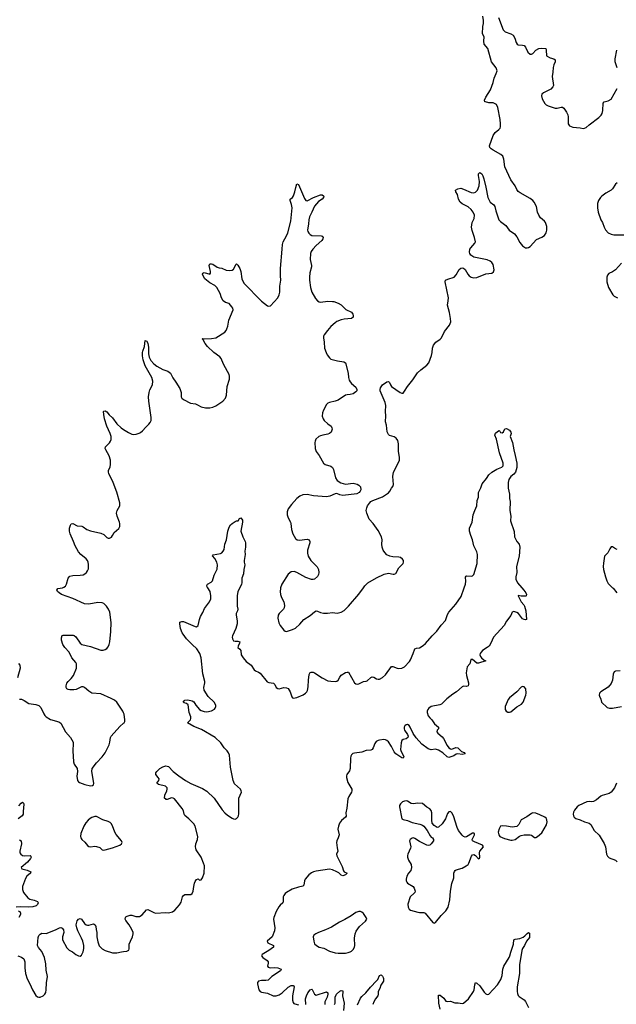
# Model space of a CAD drawing. Header units: inches. Extents: x 1678753 to 1858649, y 384643 to 522370.
# Tile 40 of 91: x 1758591 to 1766680, y 464355 to 477701. Entities that reach past the tile are written whole.
import ezdxf

# ---------------------------------------------------------------- set-up
doc = ezdxf.new("R2010")
doc.units = ezdxf.units.IN
doc.header["$MEASUREMENT"] = 0
for name, color, linetype in [('B7456', 7, 'Continuous'), ('B7457', 7, 'Continuous'), ('B7466', 7, 'Continuous'), ('B7467', 7, 'Continuous')]:
    doc.layers.add(name, color=color, linetype=linetype)

msp = doc.modelspace()

# ---------------------------------------------------------------- linework, layer by layer
at = {"layer": 'B7456', "color": 6}
for points, elevation in [([(1760000, 468306), (1759990, 468330), (1759908, 468448), (1759876, 468476), (1759830, 468502), (1759690, 468561), (1759570, 468574), (1759530, 468599), (1759470, 468647), (1759450, 468656), (1759430, 468657), (1759357, 468623), (1759324, 468616), (1759270, 468616), (1759250, 468621), (1759232, 468632), (1759223, 468650), (1759221, 468670), (1759230, 468706), (1759247, 468730), (1759290, 468770), (1759321, 468810), (1759359, 468910), (1759363, 468950), (1759360, 468970), (1759350, 468990), (1759298, 469050), (1759260, 469130), (1759204, 469190), (1759175, 469230), (1759158, 469290), (1759157, 469323), (1759167, 469353), (1759181, 469359), (1759318, 469358), (1759330, 469354), (1759350, 469337), (1759409, 469250), (1759435, 469230), (1759550, 469205), (1759690, 469157), (1759724, 469156), (1759750, 469166), (1759770, 469179), (1759790, 469201), (1759803, 469230), (1759811, 469269), (1759825, 469410), (1759831, 469530), (1759813, 469670), (1759794, 469710), (1759766, 469750), (1759730, 469786), (1759710, 469797), (1759650, 469802), (1759530, 469778), (1759470, 469781), (1759310, 469854), (1759156, 469910), (1759125, 469930), (1759105, 469950), (1759095, 469970), (1759108, 469992), (1759170, 469999), (1759172, 470000)], 400), ([(1758574, 468974), (1758593, 468950), (1758595, 468910), (1758561, 468779)], 400), ([(1758590, 468493), (1758615, 468490), (1758650, 468475), (1758714, 468434), (1758746, 468426), (1758810, 468419), (1758850, 468405), (1758878, 468378), (1758916, 468290), (1758930, 468268), (1758950, 468250), (1759010, 468217), (1759123, 468183), (1759147, 468167), (1759212, 468050), (1759281, 467970), (1759314, 467910), (1759317, 467890), (1759310, 467790), (1759321, 467641), (1759328, 467608), (1759370, 467550), (1759374, 467510), (1759365, 467445), (1759374, 467390), (1759388, 467370), (1759402, 467362), (1759476, 467336), (1759550, 467317), (1759579, 467321), (1759593, 467330), (1759598, 467350), (1759569, 467510), (1759574, 467550), (1759630, 467630), (1759708, 467710), (1759750, 467765), (1759803, 467870), (1759814, 467910), (1759821, 467970), (1759830, 467990), (1759950, 468121), (1760000, 468165)], 400), ([(1758577, 467043), (1758610, 467079), (1758630, 467094), (1758641, 467081), (1758646, 467066), (1758636, 466970), (1758638, 466930), (1758624, 466910), (1758571, 466869)], 300), ([(1758590, 466586), (1758610, 466570), (1758616, 466530), (1758591, 466430), (1758594, 466410), (1758606, 466390), (1758630, 466373), (1758650, 466367), (1758731, 466371), (1758743, 466363), (1758745, 466350), (1758736, 466330), (1758698, 466282), (1758610, 466210), (1758621, 466190), (1758690, 466174), (1758741, 466150), (1758737, 466130), (1758689, 466090), (1758670, 466061), (1758630, 465950), (1758629, 465910), (1758644, 465870), (1758699, 465799), (1758730, 465779), (1758786, 465766), (1758830, 465750), (1758840, 465730), (1758832, 465708), (1758815, 465690), (1758770, 465676), (1758712, 465672), (1758603, 465677), (1758543, 465670)], 300), ([(1758570, 465622), (1758591, 465611), (1758603, 465590), (1758603, 465570), (1758580, 465530)], 300), ([(1758566, 465010), (1758614, 464994), (1758649, 464969), (1758661, 464930), (1758662, 464850), (1758670, 464770), (1758690, 464698), (1758730, 464634), (1758763, 464550), (1758810, 464473), (1758830, 464456), (1758850, 464450), (1758870, 464453), (1758910, 464471), (1758930, 464490), (1758944, 464516), (1758950, 464550), (1758953, 464647), (1758969, 464730), (1758950, 464816), (1758943, 464903), (1758925, 464990), (1758892, 465070), (1758844, 465124), (1758833, 465150), (1758840, 465260), (1758850, 465285), (1758870, 465305), (1758890, 465318), (1758950, 465314), (1759077, 465363), (1759130, 465392), (1759150, 465394), (1759167, 465387), (1759183, 465363), (1759187, 465330), (1759171, 465270), (1759172, 465230), (1759230, 465122), (1759261, 465090), (1759305, 465065), (1759350, 465030), (1759390, 465011), (1759411, 465009), (1759430, 465019), (1759450, 465064), (1759461, 465110), (1759460, 465150), (1759447, 465210), (1759430, 465252), (1759378, 465350), (1759364, 465390), (1759357, 465430), (1759370, 465488), (1759390, 465510), (1759410, 465517), (1759430, 465509), (1759471, 465451), (1759493, 465433), (1759510, 465427), (1759530, 465429), (1759590, 465445), (1759614, 465434), (1759623, 465410), (1759626, 465370), (1759637, 465330), (1759636, 465270), (1759650, 465202), (1759670, 465149), (1759710, 465105), (1759750, 465084), (1759850, 465051), (1759910, 465052), (1759970, 465067), (1760000, 465070)], 300)]:
    msp.add_lwpolyline(points, dxfattribs=dict(at, elevation=elevation))
at = {"layer": 'B7456', "color": 6, "elevation": 400}
msp.add_lwpolyline([(1759610, 466900), (1759570, 466889), (1759546, 466874), (1759519, 466850), (1759487, 466813), (1759459, 466770), (1759421, 466670), (1759417, 466630), (1759421, 466610), (1759433, 466590), (1759474, 466554), (1759510, 466507), (1759530, 466493), (1759550, 466489), (1759610, 466497), (1759630, 466495), (1759678, 466478), (1759710, 466450), (1759730, 466446), (1759750, 466448), (1759850, 466475), (1759947, 466513), (1759971, 466530), (1759978, 466550), (1759971, 466570), (1759898, 466658), (1759881, 466690), (1759850, 466776), (1759830, 466805), (1759817, 466817), (1759790, 466831), (1759716, 466856), (1759630, 466899)], close=True, dxfattribs=at)
at = {"layer": 'B7457', "color": 6, "elevation": 400}
msp.add_lwpolyline([(1759172, 470000), (1759190, 470007), (1759210, 470021), (1759226, 470050), (1759248, 470132), (1759270, 470159), (1759311, 470169), (1759410, 470172), (1759450, 470178), (1759474, 470190), (1759496, 470210), (1759512, 470230), (1759523, 470257), (1759525, 470315), (1759518, 470350), (1759510, 470370), (1759491, 470391), (1759420, 470450), (1759390, 470489), (1759342, 470570), (1759322, 470630), (1759277, 470730), (1759265, 470770), (1759264, 470810), (1759279, 470850), (1759290, 470866), (1759312, 470872), (1759370, 470841), (1759434, 470834), (1759450, 470828), (1759502, 470790), (1759550, 470771), (1759690, 470742), (1759730, 470721), (1759770, 470684), (1759790, 470674), (1759810, 470673), (1759834, 470686), (1759851, 470709), (1759873, 470750), (1759934, 470806), (1759947, 470830), (1759950, 470870), (1759946, 470890), (1759913, 470970), (1759903, 471010), (1759913, 471050), (1759950, 471110), (1759950, 471150), (1759910, 471298), (1759858, 471430), (1759801, 471550), (1759796, 471570), (1759797, 471590), (1759818, 471642), (1759822, 471670), (1759820, 471730), (1759805, 471790), (1759757, 471870), (1759751, 471890), (1759756, 471910), (1759810, 471966), (1759824, 471990), (1759830, 472010), (1759829, 472050), (1759819, 472090), (1759773, 472190), (1759741, 472290), (1759731, 472349), (1759729, 472391), (1759730, 472395), (1759750, 472400), (1759770, 472386), (1759805, 472345), (1759850, 472305), (1759910, 472221), (1759965, 472170), (1760000, 472147)], dxfattribs=at)
at = {"layer": 'B7466', "color": 6}
for points, elevation in [([(1760000, 465070), (1760045, 465075), (1760070, 465090), (1760075, 465105), (1760077, 465170), (1760091, 465209), (1760121, 465270), (1760130, 465310), (1760128, 465330), (1760112, 465370), (1760075, 465430), (1760030, 465490), (1760022, 465510), (1760024, 465530), (1760030, 465539), (1760049, 465551), (1760090, 465563), (1760110, 465562), (1760164, 465544), (1760214, 465546), (1760251, 465569), (1760310, 465636), (1760330, 465639), (1760410, 465597), (1760430, 465591), (1760570, 465597), (1760610, 465594), (1760661, 465610), (1760693, 465630), (1760759, 465701), (1760780, 465740), (1760796, 465810), (1760810, 465830), (1760830, 465841), (1760850, 465845), (1760910, 465845), (1760930, 465857), (1760942, 465890), (1760950, 465950), (1760963, 465997), (1760970, 466018), (1760990, 466045), (1761010, 466055), (1761030, 466039), (1761050, 466044), (1761071, 466070), (1761091, 466130), (1761095, 466230), (1761084, 466270), (1761049, 466350), (1760985, 466450), (1760977, 466470), (1760974, 466490), (1760978, 466530), (1761000, 466590), (1761005, 466630), (1760971, 466770), (1760950, 466800), (1760884, 466870), (1760832, 466912), (1760821, 466930), (1760810, 466979), (1760795, 467010), (1760690, 467140), (1760670, 467151), (1760650, 467153), (1760590, 467132), (1760573, 467133), (1760570, 467134), (1760555, 467150), (1760560, 467190), (1760586, 467250), (1760590, 467270), (1760588, 467290), (1760568, 467310), (1760474, 467334), (1760450, 467350), (1760477, 467390), (1760480, 467410), (1760470, 467430), (1760437, 467470), (1760438, 467490), (1760450, 467510), (1760489, 467550), (1760530, 467574), (1760570, 467585), (1760590, 467584), (1760610, 467577), (1760670, 467510), (1760750, 467450), (1760841, 467390), (1760910, 467349), (1761070, 467282), (1761130, 467245), (1761229, 467149), (1761335, 466990), (1761371, 466951), (1761410, 466920), (1761470, 466879), (1761490, 466868), (1761510, 466864), (1761530, 466874), (1761548, 466892), (1761557, 466910), (1761563, 466937), (1761564, 467150), (1761596, 467230), (1761595, 467250), (1761584, 467270), (1761505, 467345), (1761483, 467390), (1761450, 467570), (1761437, 467730), (1761424, 467764), (1761404, 467790), (1761361, 467830), (1761318, 467898), (1761240, 467970), (1761058, 468078), (1760950, 468119), (1760864, 468170), (1760906, 468210), (1760913, 468230), (1760911, 468250), (1760889, 468310), (1760873, 468413), (1760852, 468432), (1760821, 468441), (1760809, 468450), (1760830, 468476), (1760870, 468482), (1760931, 468470), (1760953, 468453), (1760980, 468410), (1761030, 468352), (1761050, 468338), (1761090, 468324), (1761130, 468321), (1761190, 468333), (1761230, 468355), (1761243, 468370), (1761251, 468390), (1761249, 468410), (1761228, 468450), (1761146, 468526), (1761092, 468612), (1761086, 468650), (1761100, 468710), (1761100, 468730), (1761076, 468836), (1761052, 469052), (1761035, 469110), (1760993, 469173), (1760931, 469230), (1760854, 469310), (1760808, 469370), (1760795, 469390), (1760772, 469450), (1760761, 469510), (1760764, 469536), (1760790, 469545), (1760810, 469542), (1760970, 469474), (1760990, 469472), (1761012, 469488), (1761027, 469570), (1761041, 469610), (1761074, 469666), (1761098, 469722), (1761165, 469810), (1761181, 469850), (1761183, 469890), (1761175, 469950), (1761141, 470000)], 300), ([(1761574, 470000), (1761550, 469950), (1761540, 469890), (1761541, 469750), (1761547, 469710), (1761544, 469690), (1761527, 469653), (1761525, 469635), (1761541, 469550), (1761540, 469510), (1761521, 469450), (1761474, 469350), (1761471, 469330), (1761474, 469310), (1761490, 469282), (1761510, 469275), (1761550, 469277), (1761574, 469270), (1761571, 469250), (1761552, 469210), (1761550, 469190), (1761575, 469170), (1761587, 469150), (1761594, 469090), (1761621, 469050), (1761662, 469002), (1761730, 468953), (1761772, 468890), (1761790, 468877), (1761830, 468859), (1761850, 468843), (1761948, 468728), (1761970, 468718), (1762030, 468708), (1762050, 468690), (1762070, 468650), (1762090, 468634), (1762110, 468632), (1762170, 468651), (1762210, 468646), (1762230, 468635), (1762259, 468590), (1762281, 468521), (1762290, 468508), (1762304, 468504), (1762350, 468512), (1762432, 468550), (1762465, 468570), (1762482, 468590), (1762493, 468610), (1762502, 468658), (1762505, 468750), (1762515, 468825), (1762528, 468852), (1762542, 468858), (1762570, 468858), (1762586, 468850), (1762690, 468780), (1762770, 468741), (1762810, 468733), (1762870, 468730), (1762890, 468734), (1762907, 468750), (1762930, 468790), (1762950, 468814), (1763010, 468851), (1763030, 468859), (1763050, 468858), (1763130, 468714), (1763150, 468700), (1763170, 468695), (1763190, 468699), (1763250, 468730), (1763290, 468734), (1763301, 468739), (1763350, 468784), (1763370, 468795), (1763390, 468791), (1763430, 468765), (1763450, 468761), (1763470, 468763), (1763510, 468784), (1763550, 468819), (1763630, 468932), (1763650, 468935), (1763710, 468910), (1763730, 468908), (1763770, 468911), (1763807, 468930), (1763877, 469003), (1763890, 469023), (1763926, 469110), (1763946, 469174), (1763970, 469184), (1764010, 469188), (1764062, 469218), (1764094, 469246), (1764183, 469350), (1764248, 469412), (1764305, 469495), (1764364, 469556), (1764390, 469639), (1764408, 469670), (1764503, 469777), (1764577, 469883), (1764619, 470000)], 300), ([(1765401, 470000), (1765426, 469970), (1765452, 469930), (1765460, 469910), (1765459, 469890), (1765454, 469886), (1765388, 469888), (1765350, 469896), (1765347, 469890), (1765390, 469810), (1765426, 469770), (1765437, 469750), (1765453, 469690), (1765460, 469570), (1765450, 469564), (1765430, 469569), (1765410, 469582), (1765353, 469650), (1765330, 469667), (1765290, 469678), (1765269, 469671), (1765250, 469624), (1765191, 469550), (1765161, 469490), (1765016, 469330), (1764979, 469250), (1764954, 469210), (1764930, 469189), (1764867, 469150), (1764846, 469130), (1764834, 469110), (1764831, 469090), (1764838, 469070), (1764850, 469053), (1764890, 469018), (1764913, 469010), (1764810, 468978), (1764790, 468978), (1764730, 469028), (1764709, 469030), (1764695, 468970), (1764657, 468930), (1764646, 468850), (1764647, 468810), (1764674, 468710), (1764675, 468690), (1764669, 468671), (1764650, 468661), (1764610, 468665), (1764590, 468660), (1764515, 468590), (1764462, 468558), (1764383, 468497), (1764310, 468421), (1764287, 468413), (1764170, 468392), (1764139, 468370), (1764125, 468350), (1764117, 468330), (1764115, 468310), (1764130, 468263), (1764150, 468236), (1764179, 468210), (1764215, 468155), (1764270, 468110), (1764267, 468090), (1764250, 468070), (1764247, 468050), (1764258, 468030), (1764319, 467979), (1764338, 467958), (1764385, 467865), (1764409, 467830), (1764430, 467816), (1764450, 467814), (1764506, 467834), (1764530, 467832), (1764582, 467782), (1764615, 467770), (1764630, 467750), (1764590, 467742), (1764530, 467751), (1764510, 467745), (1764477, 467723), (1764410, 467700), (1764387, 467707), (1764330, 467764), (1764270, 467801), (1764230, 467811), (1764170, 467803), (1764130, 467816), (1764043, 467883), (1763965, 467965), (1763925, 468025), (1763885, 468110), (1763870, 468132), (1763850, 468147), (1763830, 468145), (1763814, 468130), (1763805, 468110), (1763804, 468090), (1763809, 468070), (1763848, 468010), (1763856, 467990), (1763854, 467970), (1763830, 467951), (1763790, 467944), (1763770, 467930), (1763762, 467898), (1763756, 467810), (1763762, 467782), (1763792, 467730), (1763797, 467710), (1763790, 467693), (1763770, 467695), (1763690, 467749), (1763670, 467777), (1763631, 467851), (1763590, 467911), (1763570, 467931), (1763550, 467940), (1763530, 467942), (1763470, 467935), (1763450, 467930), (1763425, 467915), (1763405, 467890), (1763385, 467830), (1763370, 467809), (1763350, 467801), (1763290, 467793), (1763228, 467772), (1763130, 467761), (1763107, 467753), (1763090, 467737), (1763082, 467718), (1763077, 467690), (1763072, 467550), (1763061, 467519), (1763028, 467470), (1763020, 467450), (1763020, 467430), (1763040, 467360), (1763092, 467270), (1763095, 467250), (1763091, 467230), (1763053, 467170), (1763041, 467139), (1763027, 467013), (1763012, 466950), (1763015, 466905), (1763007, 466890), (1762953, 466847), (1762929, 466810), (1762913, 466770), (1762906, 466730), (1762920, 466650), (1762909, 466611), (1762889, 466570), (1762887, 466550), (1762894, 466474), (1762904, 466430), (1762888, 466390), (1762890, 466367), (1762963, 466223), (1762983, 466163), (1762991, 466151), (1763031, 466130), (1763007, 466110), (1762970, 466097), (1762950, 466105), (1762917, 466137), (1762892, 466152), (1762830, 466178), (1762790, 466187), (1762610, 466159), (1762575, 466150), (1762545, 466135), (1762512, 466110), (1762462, 466050), (1762451, 466030), (1762444, 465970), (1762430, 465954), (1762370, 465943), (1762286, 465914), (1762210, 465872), (1762190, 465855), (1762170, 465831), (1762162, 465810), (1762165, 465750), (1762160, 465730), (1762121, 465699), (1762104, 465676), (1762069, 465611), (1762036, 465530), (1762032, 465510), (1762049, 465389), (1762047, 465350), (1762012, 465270), (1761948, 465210), (1761957, 465190), (1762033, 465150), (1762034, 465130), (1761970, 465085), (1761877, 465030), (1761868, 465010), (1761886, 464990), (1761947, 464950), (1761961, 464930), (1761961, 464910), (1761949, 464870), (1761960, 464860), (1761973, 464853), (1761991, 464851), (1762050, 464854), (1762090, 464850), (1762135, 464830), (1762125, 464810), (1762008, 464730), (1761958, 464682), (1761930, 464676), (1761870, 464678), (1761830, 464667), (1761817, 464650), (1761815, 464630), (1761832, 464550), (1761849, 464529), (1761870, 464521), (1761950, 464505), (1762027, 464470), (1762070, 464468), (1762110, 464482), (1762150, 464508), (1762230, 464588), (1762270, 464608), (1762299, 464610), (1762306, 464606), (1762312, 464590), (1762290, 464470), (1762289, 464409), (1762297, 464377), (1762306, 464366), (1762320, 464360), (1762370, 464349)], 300), ([(1762128, 470000), (1762125, 469990), (1762122, 469950), (1762127, 469910), (1762140, 469870), (1762172, 469810), (1762179, 469761), (1762175, 469730), (1762166, 469710), (1762109, 469651), (1762096, 469630), (1762091, 469590), (1762104, 469524), (1762122, 469490), (1762170, 469425), (1762190, 469412), (1762210, 469410), (1762290, 469433), (1762330, 469453), (1762390, 469508), (1762441, 469570), (1762530, 469625), (1762590, 469675), (1762610, 469686), (1762630, 469684), (1762670, 469664), (1762710, 469658), (1762762, 469658), (1762830, 469666), (1762895, 469655), (1762950, 469668), (1762990, 469694), (1763049, 469750), (1763190, 469915), (1763250, 470000)], 400), ([(1766630, 470000), (1766635, 469995), (1766686, 469930)], 400), ([(1766730, 468876), (1766670, 468870), (1766650, 468862), (1766635, 468830), (1766626, 468750), (1766610, 468704), (1766570, 468654), (1766468, 468590), (1766450, 468570), (1766446, 468546), (1766450, 468530), (1766472, 468490), (1766478, 468450), (1766556, 468376), (1766588, 468368), (1766630, 468368), (1766750, 468393)], 400), ([(1760000, 468165), (1760008, 468172), (1760016, 468190), (1760017, 468210), (1760007, 468287), (1760000, 468306)], 400), ([(1766681, 467350), (1766653, 467290), (1766612, 467230), (1766584, 467210), (1766490, 467186), (1766470, 467175), (1766410, 467126), (1766370, 467104), (1766350, 467101), (1766310, 467105), (1766280, 467100), (1766170, 467048), (1766148, 467032), (1766112, 466988), (1766100, 466960), (1766096, 466930), (1766100, 466910), (1766110, 466892), (1766130, 466874), (1766190, 466856), (1766250, 466828), (1766310, 466812), (1766334, 466794), (1766381, 466710), (1766447, 466647), (1766516, 466536), (1766532, 466490), (1766549, 466389), (1766561, 466361), (1766582, 466342), (1766668, 466308), (1766690, 466288)], 400), ([(1764290, 464290), (1764272, 464370), (1764270, 464477), (1764290, 464480), (1764340, 464440), (1764370, 464398), (1764390, 464391), (1764430, 464396), (1764490, 464375), (1764534, 464374), (1764590, 464364), (1764610, 464368), (1764678, 464430), (1764745, 464530), (1764753, 464550), (1764761, 464619), (1764770, 464648), (1764790, 464641), (1764830, 464603), (1764890, 464517), (1764910, 464497), (1764930, 464486), (1764950, 464491), (1765070, 464620), (1765112, 464690), (1765133, 464747), (1765143, 464830), (1765154, 464870), (1765229, 464990), (1765238, 465010), (1765250, 465062), (1765286, 465170), (1765292, 465230), (1765310, 465239), (1765370, 465248), (1765415, 465265), (1765439, 465281), (1765470, 465315), (1765490, 465330), (1765501, 465321), (1765505, 465270), (1765501, 465259), (1765464, 465210), (1765437, 465150), (1765408, 465112), (1765397, 465083), (1765367, 464890), (1765366, 464770), (1765336, 464590), (1765334, 464530), (1765339, 464499), (1765350, 464473), (1765361, 464461), (1765430, 464416), (1765450, 464394), (1765490, 464310)], 300), ([(1763173, 464347), (1763210, 464436), (1763230, 464461), (1763286, 464510), (1763349, 464589), (1763429, 464671), (1763447, 464693), (1763470, 464744), (1763490, 464754), (1763510, 464737), (1763520, 464720), (1763525, 464705), (1763523, 464670), (1763488, 464612), (1763474, 464570), (1763452, 464530), (1763453, 464490), (1763445, 464470), (1763414, 464430), (1763394, 464390), (1763378, 464350)], 300), ([(1762469, 464350), (1762468, 464430), (1762478, 464470), (1762497, 464510), (1762530, 464553), (1762550, 464561), (1762556, 464556), (1762586, 464490), (1762610, 464480), (1762750, 464524), (1762769, 464510), (1762769, 464490), (1762759, 464450), (1762730, 464390), (1762726, 464370), (1762729, 464350)], 300), ([(1762861, 464350), (1762868, 464370), (1762870, 464450), (1762888, 464490), (1762930, 464532), (1762950, 464542), (1762970, 464539), (1762973, 464530), (1762968, 464470), (1762991, 464370), (1762982, 464270)], 300)]:
    msp.add_lwpolyline(points, dxfattribs=dict(at, elevation=elevation))
at = {"layer": 'B7466', "color": 6, "elevation": 400}
for points in [[(1765410, 468662), (1765390, 468652), (1765330, 468590), (1765231, 468510), (1765215, 468485), (1765175, 468390), (1765173, 468350), (1765186, 468330), (1765210, 468315), (1765230, 468313), (1765250, 468319), (1765330, 468388), (1765396, 468424), (1765416, 468450), (1765454, 468546), (1765459, 468570), (1765451, 468631), (1765430, 468660)], [(1763830, 467112), (1763810, 467110), (1763783, 467097), (1763753, 467070), (1763742, 467050), (1763738, 467030), (1763770, 466870), (1763790, 466859), (1763850, 466846), (1763910, 466818), (1764017, 466797), (1764050, 466785), (1764070, 466769), (1764117, 466710), (1764157, 466637), (1764170, 466621), (1764188, 466610), (1764203, 466590), (1764199, 466570), (1764170, 466528), (1764150, 466510), (1764130, 466505), (1764110, 466510), (1764010, 466560), (1763950, 466604), (1763930, 466611), (1763912, 466608), (1763884, 466590), (1763878, 466570), (1763892, 466490), (1763890, 466470), (1763854, 466390), (1763849, 466370), (1763850, 466350), (1763863, 466310), (1763897, 466250), (1763905, 466210), (1763893, 466170), (1763863, 466130), (1763840, 466090), (1763830, 466050), (1763830, 466030), (1763838, 466010), (1763850, 465996), (1763926, 465950), (1763939, 465930), (1763951, 465890), (1763946, 465870), (1763939, 465861), (1763885, 465810), (1763853, 465710), (1763856, 465670), (1763870, 465644), (1763891, 465631), (1763990, 465603), (1764010, 465599), (1764070, 465601), (1764090, 465592), (1764190, 465465), (1764210, 465455), (1764230, 465465), (1764303, 465557), (1764370, 465621), (1764401, 465670), (1764421, 465770), (1764432, 465890), (1764452, 465990), (1764475, 466070), (1764476, 466130), (1764485, 466155), (1764493, 466167), (1764510, 466178), (1764590, 466201), (1764646, 466230), (1764670, 466249), (1764682, 466270), (1764717, 466363), (1764730, 466382), (1764750, 466384), (1764770, 466373), (1764810, 466327), (1764826, 466334), (1764831, 466350), (1764823, 466410), (1764830, 466430), (1764881, 466490), (1764867, 466510), (1764755, 466555), (1764731, 466570), (1764726, 466590), (1764756, 466650), (1764756, 466670), (1764750, 466676), (1764730, 466673), (1764650, 466625), (1764630, 466622), (1764610, 466628), (1764590, 466647), (1764542, 466710), (1764520, 466750), (1764474, 466910), (1764450, 466952), (1764430, 466967), (1764410, 466964), (1764390, 466943), (1764365, 466870), (1764320, 466800), (1764270, 466754), (1764250, 466752), (1764210, 466778), (1764185, 466810), (1764178, 466850), (1764179, 466950), (1764170, 466983), (1764150, 467003), (1764110, 467028), (1764050, 467075), (1763990, 467081), (1763925, 467070), (1763898, 467078), (1763850, 467108)], [(1765550, 466948), (1765530, 466942), (1765465, 466895), (1765390, 466854), (1765357, 466790), (1765330, 466767), (1765270, 466755), (1765189, 466771), (1765130, 466774), (1765110, 466770), (1765090, 466732), (1765079, 466690), (1765087, 466650), (1765102, 466630), (1765162, 466602), (1765250, 466581), (1765270, 466579), (1765310, 466588), (1765366, 466634), (1765390, 466643), (1765430, 466650), (1765514, 466654), (1765529, 466649), (1765570, 466615), (1765590, 466616), (1765610, 466628), (1765670, 466677), (1765734, 466786), (1765743, 466830), (1765733, 466873), (1765712, 466892), (1765644, 466924), (1765590, 466944)], [(1763190, 465613), (1763150, 465598), (1763086, 465554), (1762998, 465502), (1762927, 465470), (1762819, 465401), (1762736, 465364), (1762643, 465330), (1762605, 465310), (1762581, 465290), (1762571, 465270), (1762578, 465210), (1762590, 465176), (1762614, 465150), (1762649, 465130), (1762715, 465115), (1762790, 465077), (1762870, 465053), (1762910, 465048), (1763010, 465050), (1763044, 465056), (1763073, 465067), (1763090, 465077), (1763110, 465096), (1763128, 465130), (1763133, 465150), (1763129, 465250), (1763141, 465310), (1763154, 465346), (1763196, 465410), (1763278, 465482), (1763296, 465510), (1763290, 465530), (1763250, 465584), (1763230, 465603), (1763210, 465613)]]:
    msp.add_lwpolyline(points, close=True, dxfattribs=at)
at = {"layer": 'B7467', "color": 6}
for points, elevation in [([(1763250, 470000), (1763270, 470029), (1763310, 470066), (1763430, 470137), (1763533, 470187), (1763590, 470200), (1763653, 470187), (1763670, 470187), (1763690, 470196), (1763731, 470269), (1763788, 470330), (1763796, 470350), (1763794, 470370), (1763783, 470390), (1763755, 470410), (1763730, 470416), (1763650, 470419), (1763610, 470428), (1763570, 470448), (1763540, 470480), (1763521, 470510), (1763507, 470550), (1763502, 470590), (1763504, 470650), (1763495, 470690), (1763450, 470775), (1763383, 470870), (1763330, 470930), (1763296, 471010), (1763290, 471050), (1763296, 471084), (1763306, 471110), (1763332, 471148), (1763352, 471168), (1763378, 471182), (1763510, 471232), (1763590, 471286), (1763610, 471310), (1763630, 471350), (1763650, 471373), (1763660, 471400), (1763652, 471510), (1763658, 471570), (1763723, 471690), (1763738, 471730), (1763738, 471770), (1763725, 471850), (1763726, 471950), (1763716, 471996), (1763693, 472030), (1763670, 472047), (1763605, 472065), (1763590, 472079), (1763575, 472115), (1763563, 472203), (1763552, 472252), (1763555, 472330), (1763549, 472390), (1763557, 472470), (1763546, 472510), (1763480, 472670), (1763478, 472690), (1763483, 472710), (1763512, 472750), (1763570, 472792), (1763590, 472796), (1763605, 472785), (1763618, 472750), (1763632, 472730), (1763750, 472650), (1763770, 472640), (1763790, 472640), (1763810, 472664), (1763847, 472730), (1763919, 472821), (1763984, 472916), (1764030, 472957), (1764110, 473017), (1764139, 473050), (1764175, 473150), (1764183, 473190), (1764187, 473250), (1764199, 473290), (1764231, 473329), (1764290, 473369), (1764309, 473390), (1764350, 473476), (1764419, 473561), (1764434, 473606), (1764433, 473650), (1764419, 473730), (1764390, 473830), (1764402, 473890), (1764403, 473930), (1764359, 474150), (1764365, 474170), (1764396, 474184), (1764482, 474210), (1764510, 474241), (1764550, 474314), (1764570, 474331), (1764590, 474336), (1764610, 474331), (1764630, 474313), (1764665, 474250), (1764684, 474230), (1764710, 474213), (1764750, 474201), (1764790, 474208), (1764910, 474257), (1764993, 474267), (1765016, 474284), (1765025, 474310), (1765010, 474383), (1764993, 474410), (1764970, 474429), (1764930, 474444), (1764750, 474483), (1764706, 474510), (1764693, 474530), (1764688, 474552), (1764696, 474590), (1764708, 474610), (1764763, 474670), (1764770, 474690), (1764758, 474750), (1764725, 474845), (1764717, 474890), (1764726, 474950), (1764754, 475006), (1764755, 475050), (1764741, 475090), (1764710, 475130), (1764670, 475165), (1764590, 475205), (1764563, 475230), (1764542, 475270), (1764526, 475330), (1764503, 475370), (1764500, 475390), (1764533, 475410), (1764570, 475417), (1764610, 475405), (1764710, 475360), (1764750, 475356), (1764770, 475362), (1764796, 475390), (1764820, 475450), (1764825, 475510), (1764810, 475589), (1764810, 475610), (1764830, 475628), (1764855, 475610), (1764870, 475586), (1764884, 475544), (1764911, 475431), (1764936, 475290), (1764970, 475230), (1765017, 475190), (1765034, 475170), (1765046, 475110), (1765088, 474990), (1765110, 474965), (1765181, 474910), (1765228, 474848), (1765300, 474800), (1765330, 474756), (1765370, 474683), (1765410, 474635), (1765450, 474611), (1765470, 474609), (1765490, 474615), (1765510, 474629), (1765598, 474722), (1765670, 474752), (1765705, 474775), (1765729, 474810), (1765739, 474850), (1765737, 474897), (1765721, 474950), (1765708, 474970), (1765654, 475014), (1765628, 475050), (1765612, 475090), (1765599, 475170), (1765568, 475228), (1765549, 475250), (1765510, 475279), (1765374, 475354), (1765351, 475371), (1765330, 475398), (1765307, 475450), (1765250, 475530), (1765170, 475706), (1765156, 475810), (1765143, 475850), (1765116, 475876), (1765010, 475933), (1764983, 475950), (1764965, 475970), (1764962, 475990), (1765010, 476130), (1765039, 476170), (1765089, 476211), (1765105, 476230), (1765111, 476250), (1765111, 476289), (1765104, 476350), (1765072, 476512), (1765054, 476550), (1765030, 476567), (1765010, 476574), (1764950, 476576), (1764906, 476586), (1764899, 476590), (1764894, 476610), (1764913, 476650), (1764975, 476750), (1765011, 476849), (1765024, 476910), (1765053, 476970), (1765063, 477010), (1765050, 477047), (1764986, 477130), (1764936, 477310), (1764887, 477370), (1764883, 477410), (1764889, 477470), (1764865, 477510), (1764869, 477610), (1764881, 477650), (1764880, 477690), (1764870, 477750)], 400), ([(1765084, 477730), (1765146, 477566), (1765175, 477535), (1765250, 477510), (1765281, 477490), (1765304, 477450), (1765322, 477390), (1765335, 477370), (1765350, 477361), (1765410, 477358), (1765430, 477350), (1765449, 477329), (1765482, 477262), (1765514, 477234), (1765530, 477232), (1765550, 477243), (1765590, 477289), (1765630, 477313), (1765670, 477317), (1765725, 477310), (1765731, 477289), (1765732, 477210), (1765783, 477183), (1765831, 477170), (1765850, 477155), (1765852, 477130), (1765834, 477090), (1765825, 477055), (1765821, 476990), (1765812, 476930), (1765826, 476810), (1765817, 476790), (1765790, 476760), (1765692, 476708), (1765671, 476690), (1765665, 476670), (1765676, 476630), (1765710, 476566), (1765728, 476548), (1765754, 476534), (1765850, 476502), (1765878, 476502), (1765930, 476517), (1765950, 476515), (1765970, 476502), (1766006, 476450), (1766023, 476410), (1766027, 476386), (1766025, 476290), (1766043, 476263), (1766090, 476245), (1766190, 476236), (1766230, 476227), (1766249, 476229), (1766270, 476238), (1766310, 476275), (1766444, 476376), (1766475, 476405), (1766490, 476430), (1766499, 476470), (1766500, 476570), (1766514, 476586), (1766570, 476601), (1766610, 476626), (1766693, 476770)], 400), ([(1766691, 477050), (1766666, 477130), (1766664, 477170), (1766686, 477290)], 400), ([(1760000, 472147), (1760065, 472105), (1760110, 472084), (1760130, 472080), (1760170, 472082), (1760210, 472095), (1760230, 472106), (1760254, 472126), (1760300, 472180), (1760343, 472217), (1760360, 472240), (1760372, 472270), (1760375, 472310), (1760342, 472530), (1760339, 472590), (1760346, 472650), (1760357, 472683), (1760391, 472750), (1760398, 472802), (1760381, 472850), (1760290, 473011), (1760265, 473090), (1760257, 473143), (1760257, 473190), (1760260, 473210), (1760285, 473270), (1760290, 473351), (1760310, 473348), (1760330, 473315), (1760338, 473258), (1760338, 473170), (1760348, 473128), (1760370, 473083), (1760410, 473035), (1760450, 473004), (1760530, 472961), (1760599, 472939), (1760636, 472910), (1760667, 472847), (1760709, 472790), (1760763, 472703), (1760779, 472650), (1760782, 472590), (1760790, 472570), (1760810, 472553), (1760905, 472505), (1760973, 472493), (1761002, 472482), (1761053, 472453), (1761110, 472439), (1761170, 472439), (1761210, 472449), (1761250, 472467), (1761345, 472530), (1761380, 472570), (1761396, 472610), (1761404, 472730), (1761434, 472830), (1761434, 472870), (1761429, 472890), (1761410, 472933), (1761355, 473030), (1761323, 473110), (1761305, 473130), (1761222, 473190), (1761136, 473270), (1761107, 473310), (1761080, 473360), (1761066, 473374), (1761070, 473382), (1761097, 473377), (1761190, 473379), (1761250, 473389), (1761373, 473467), (1761391, 473489), (1761401, 473510), (1761412, 473548), (1761426, 473630), (1761484, 473770), (1761479, 473790), (1761466, 473810), (1761430, 473852), (1761379, 473870), (1761349, 473890), (1761326, 473930), (1761311, 473990), (1761264, 474070), (1761237, 474097), (1761170, 474136), (1761102, 474190), (1761078, 474230), (1761071, 474250), (1761074, 474266), (1761090, 474275), (1761170, 474250), (1761176, 474264), (1761177, 474290), (1761160, 474370), (1761170, 474390), (1761190, 474392), (1761210, 474387), (1761270, 474346), (1761297, 474337), (1761330, 474333), (1761388, 474308), (1761430, 474301), (1761470, 474306), (1761490, 474319), (1761509, 474350), (1761519, 474381), (1761530, 474392), (1761550, 474374), (1761577, 474330), (1761589, 474290), (1761602, 474190), (1761630, 474129), (1761870, 473886), (1761950, 473822), (1761970, 473816), (1761990, 473824), (1762090, 473930), (1762110, 473970), (1762116, 474010), (1762119, 474090), (1762132, 474170), (1762127, 474230), (1762127, 474327), (1762151, 474590), (1762152, 474652), (1762162, 474690), (1762210, 474770), (1762227, 474810), (1762266, 474970), (1762287, 475150), (1762278, 475198), (1762256, 475250), (1762258, 475270), (1762290, 475293), (1762305, 475315), (1762322, 475370), (1762333, 475427), (1762350, 475476), (1762370, 475467), (1762450, 475278), (1762470, 475250), (1762490, 475245), (1762576, 475290), (1762670, 475326), (1762690, 475327), (1762710, 475315), (1762714, 475310), (1762710, 475290), (1762694, 475270), (1762644, 475236), (1762588, 475172), (1762553, 475090), (1762520, 475030), (1762510, 474990), (1762507, 474933), (1762492, 474850), (1762496, 474830), (1762510, 474806), (1762528, 474788), (1762550, 474777), (1762676, 474770), (1762690, 474766), (1762705, 474750), (1762701, 474730), (1762686, 474710), (1762610, 474641), (1762563, 474590), (1762542, 474558), (1762533, 474530), (1762530, 474450), (1762548, 474370), (1762548, 474350), (1762525, 474270), (1762518, 474210), (1762518, 474170), (1762532, 474070), (1762551, 474010), (1762603, 473923), (1762630, 473889), (1762650, 473877), (1762670, 473873), (1762770, 473885), (1762830, 473883), (1762850, 473880), (1762910, 473860), (1762950, 473834), (1763013, 473773), (1763090, 473736), (1763109, 473710), (1763114, 473690), (1763113, 473670), (1763090, 473652), (1762990, 473642), (1762950, 473633), (1762892, 473610), (1762867, 473593), (1762810, 473541), (1762762, 473490), (1762720, 473430), (1762711, 473410), (1762709, 473390), (1762720, 473330), (1762722, 473250), (1762744, 473190), (1762760, 473160), (1762790, 473116), (1762810, 473098), (1762898, 473078), (1762984, 473064), (1763006, 473050), (1763044, 472910), (1763047, 472850), (1763056, 472816), (1763071, 472791), (1763090, 472770), (1763150, 472718), (1763164, 472690), (1763160, 472670), (1763150, 472658), (1763112, 472630), (1763070, 472619), (1763030, 472617), (1763010, 472610), (1762910, 472545), (1762869, 472531), (1762790, 472514), (1762770, 472504), (1762750, 472486), (1762709, 472410), (1762695, 472370), (1762691, 472329), (1762705, 472290), (1762721, 472270), (1762770, 472221), (1762812, 472190), (1762824, 472170), (1762827, 472150), (1762812, 472110), (1762790, 472090), (1762770, 472081), (1762699, 472070), (1762670, 472061), (1762648, 472050), (1762606, 472014), (1762596, 471990), (1762594, 471970), (1762597, 471890), (1762611, 471850), (1762650, 471795), (1762710, 471690), (1762733, 471673), (1762809, 471649), (1762834, 471630), (1762845, 471605), (1762873, 471490), (1762894, 471454), (1762944, 471424), (1763010, 471406), (1763110, 471420), (1763167, 471407), (1763190, 471393), (1763210, 471371), (1763215, 471330), (1763207, 471310), (1763192, 471290), (1763164, 471276), (1762970, 471251), (1762930, 471259), (1762890, 471279), (1762870, 471275), (1762797, 471243), (1762750, 471234), (1762575, 471245), (1762490, 471266), (1762430, 471259), (1762390, 471241), (1762350, 471211), (1762274, 471130), (1762230, 471073), (1762216, 471030), (1762217, 470990), (1762231, 470950), (1762264, 470890), (1762269, 470870), (1762275, 470790), (1762293, 470730), (1762328, 470670), (1762351, 470651), (1762390, 470646), (1762450, 470657), (1762490, 470660), (1762514, 470650), (1762525, 470630), (1762525, 470610), (1762495, 470510), (1762492, 470470), (1762500, 470430), (1762537, 470370), (1762623, 470283), (1762641, 470250), (1762648, 470210), (1762641, 470179), (1762627, 470153), (1762590, 470118), (1762570, 470111), (1762549, 470111), (1762470, 470139), (1762350, 470208), (1762310, 470223), (1762270, 470215), (1762230, 470186), (1762146, 470050), (1762128, 470000)], 400), ([(1766690, 475490), (1766669, 475470), (1766630, 475410), (1766610, 475392), (1766536, 475350), (1766483, 475310), (1766464, 475290), (1766439, 475250), (1766427, 475210), (1766424, 475150), (1766432, 475092), (1766469, 474990), (1766493, 474950), (1766514, 474890), (1766533, 474853), (1766570, 474812), (1766610, 474792), (1766646, 474786), (1766790, 474786)], 400), ([(1766750, 474400), (1766671, 474309), (1766630, 474285), (1766579, 474261), (1766560, 474240), (1766550, 474210), (1766550, 474150), (1766575, 474070), (1766632, 473970), (1766652, 473952), (1766696, 473930)], 400), ([(1764619, 470000), (1764637, 470050), (1764641, 470090), (1764635, 470145), (1764642, 470158), (1764650, 470163), (1764710, 470159), (1764730, 470163), (1764750, 470180), (1764792, 470330), (1764797, 470450), (1764788, 470490), (1764746, 470570), (1764732, 470650), (1764707, 470710), (1764690, 470770), (1764690, 470810), (1764724, 470890), (1764741, 470990), (1764760, 471050), (1764787, 471110), (1764795, 471185), (1764811, 471230), (1764813, 471290), (1764819, 471310), (1764844, 471356), (1764862, 471410), (1764919, 471481), (1764950, 471530), (1764990, 471568), (1765060, 471610), (1765126, 471634), (1765146, 471654), (1765148, 471690), (1765098, 471830), (1765057, 472017), (1765033, 472070), (1765043, 472097), (1765070, 472121), (1765092, 472132), (1765102, 472122), (1765110, 472105), (1765130, 472102), (1765150, 472114), (1765170, 472154), (1765190, 472162), (1765230, 472139), (1765251, 472110), (1765254, 472090), (1765241, 472050), (1765271, 471971), (1765289, 471870), (1765310, 471796), (1765330, 471690), (1765330, 471629), (1765314, 471570), (1765290, 471540), (1765249, 471511), (1765224, 471470), (1765215, 471430), (1765213, 471350), (1765231, 471270), (1765230, 471210), (1765240, 471170), (1765238, 471050), (1765250, 470970), (1765246, 470910), (1765295, 470765), (1765301, 470690), (1765329, 470630), (1765363, 470590), (1765372, 470552), (1765364, 470430), (1765326, 470290), (1765329, 470210), (1765318, 470150), (1765319, 470119), (1765342, 470070), (1765401, 470000)], 300), ([(1761141, 470000), (1761134, 470010), (1761128, 470032), (1761138, 470050), (1761185, 470075), (1761204, 470096), (1761229, 470170), (1761267, 470253), (1761272, 470310), (1761263, 470350), (1761238, 470398), (1761204, 470436), (1761213, 470447), (1761314, 470466), (1761330, 470474), (1761350, 470495), (1761361, 470519), (1761374, 470590), (1761394, 470650), (1761411, 470770), (1761430, 470822), (1761450, 470853), (1761470, 470874), (1761510, 470899), (1761530, 470906), (1761553, 470907), (1761570, 470938), (1761590, 470951), (1761610, 470916), (1761613, 470890), (1761590, 470770), (1761615, 470690), (1761649, 470630), (1761652, 470610), (1761652, 470550), (1761643, 470497), (1761648, 470450), (1761632, 470370), (1761632, 470350), (1761641, 470310), (1761640, 470290), (1761630, 470250), (1761623, 470190), (1761604, 470130), (1761603, 470070), (1761598, 470050), (1761574, 470000)], 300), ([(1766690, 470518), (1766668, 470528), (1766630, 470555), (1766610, 470557), (1766590, 470530), (1766566, 470474), (1766521, 470430), (1766506, 470334), (1766503, 470290), (1766507, 470247), (1766531, 470150), (1766550, 470097), (1766570, 470060), (1766630, 470000)], 400)]:
    msp.add_lwpolyline(points, dxfattribs=dict(at, elevation=elevation))

doc.saveas('drawing.dxf')
